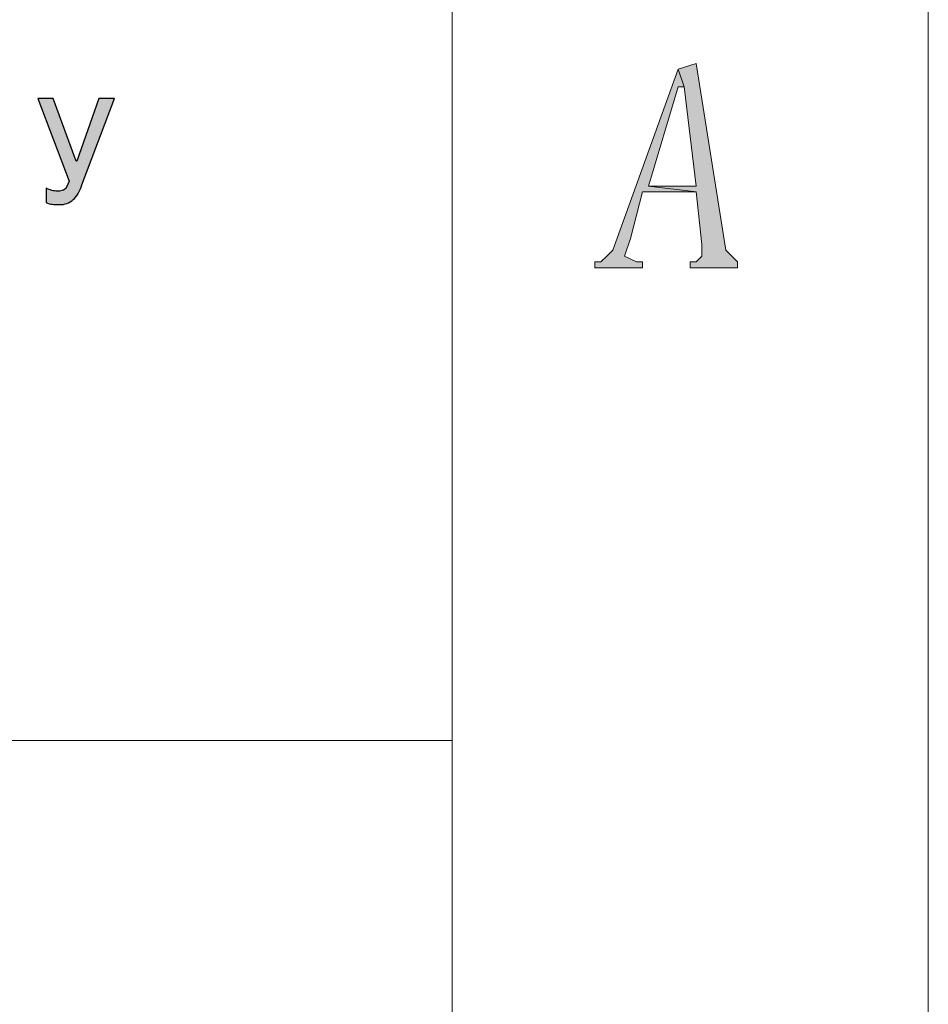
# Model space of a CAD drawing. Header units: millimetres. Extents: x -296 to 295, y -209 to 209.
# Tile 134 of 146: x 272 to 295, y -184 to -159. Entities that reach past the tile are written whole.
import ezdxf

# ---------------------------------------------------------------- set-up
doc = ezdxf.new("R2010")
doc.units = ezdxf.units.MM
doc.header["$MEASUREMENT"] = 0
doc.layers.add('layer 1', color=7, linetype='Continuous')

msp = doc.modelspace()

# ---------------------------------------------------------------- hatches: boundary and pattern name
at = {"layer": 'layer 1'}
h = msp.add_hatch(color=1, dxfattribs=at)
edge = h.paths.add_edge_path()
edge.add_spline(control_points=[(289.4883, -160.5405), (289.4883, -160.5405), (289.0397, -160.6872), (289.0397, -160.6872), (289.0397, -160.6872), (289.1892, -161.1273), (289.1892, -161.1273), (289.1892, -161.1273), (289.4883, -163.6211), (289.4883, -163.6211), (289.4883, -163.6211), (288.292, -163.6211), (288.292, -163.6211), (288.292, -163.6211), (289.4883, -163.7678), (289.4883, -163.7678), (289.4883, -163.7678), (289.6378, -165.088), (289.6378, -165.088), (289.6378, -165.088), (289.6378, -165.3814), (289.6378, -165.3814), (289.6378, -165.3814), (289.4883, -165.5281), (289.4883, -165.5281), (289.4883, -165.5281), (289.3388, -165.5281), (289.3388, -165.5281), (289.3388, -165.5281), (289.3388, -165.6748), (289.3388, -165.6748), (289.3388, -165.6748), (290.5351, -165.6748), (290.5351, -165.6748), (290.5351, -165.6748), (290.5351, -165.5281), (290.5351, -165.5281), (290.5351, -165.5281), (290.5351, -165.5281), (290.5351, -165.5281), (290.5351, -165.5281), (290.3855, -165.3814), (290.3855, -165.3814), (290.3855, -165.3814), (290.236, -165.2347), (290.236, -165.2347), (290.236, -165.2347), (289.4883, -160.5405), (289.4883, -160.5405)], knot_values=[0, 0, 0, 0, 0.0625, 0.0625, 0.0625, 0.125, 0.125, 0.125, 0.1875, 0.1875, 0.1875, 0.25, 0.25, 0.25, 0.3125, 0.3125, 0.3125, 0.375, 0.375, 0.375, 0.4375, 0.4375, 0.4375, 0.5, 0.5, 0.5, 0.5625, 0.5625, 0.5625, 0.625, 0.625, 0.625, 0.6875, 0.6875, 0.6875, 0.75, 0.75, 0.75, 0.8125, 0.8125, 0.8125, 0.875, 0.875, 0.875, 0.9375, 0.9375, 0.9375, 1, 1, 1, 1], degree=3, periodic=1)
h = msp.add_hatch(color=1, dxfattribs=at)
edge = h.paths.add_edge_path()
edge.add_spline(control_points=[(289.0397, -160.6872), (289.0397, -160.6872), (287.3948, -165.2347), (287.3948, -165.2347), (287.3948, -165.2347), (287.2453, -165.3814), (287.2453, -165.3814), (287.2453, -165.3814), (287.0958, -165.5281), (287.0958, -165.5281), (287.0958, -165.5281), (286.9462, -165.5281), (286.9462, -165.5281), (286.9462, -165.5281), (286.9462, -165.6748), (286.9462, -165.6748), (286.9462, -165.6748), (288.1425, -165.6748), (288.1425, -165.6748), (288.1425, -165.6748), (288.1425, -165.5281), (288.1425, -165.5281), (288.1425, -165.5281), (287.993, -165.5281), (287.993, -165.5281), (287.993, -165.5281), (287.6939, -165.3814), (287.6939, -165.3814), (287.6939, -165.3814), (287.8434, -164.9413), (287.8434, -164.9413), (287.8434, -164.9413), (288.1425, -163.7678), (288.1425, -163.7678), (288.1425, -163.7678), (289.4883, -163.7678), (289.4883, -163.7678), (289.4883, -163.7678), (288.292, -163.6211), (288.292, -163.6211), (288.292, -163.6211), (289.0397, -161.1273), (289.0397, -161.1273), (289.0397, -161.1273), (289.1892, -161.1273), (289.1892, -161.1273), (289.1892, -161.1273), (289.0397, -160.6872), (289.0397, -160.6872)], knot_values=[0, 0, 0, 0, 0.0625, 0.0625, 0.0625, 0.125, 0.125, 0.125, 0.1875, 0.1875, 0.1875, 0.25, 0.25, 0.25, 0.3125, 0.3125, 0.3125, 0.375, 0.375, 0.375, 0.4375, 0.4375, 0.4375, 0.5, 0.5, 0.5, 0.5625, 0.5625, 0.5625, 0.625, 0.625, 0.625, 0.6875, 0.6875, 0.6875, 0.75, 0.75, 0.75, 0.8125, 0.8125, 0.8125, 0.875, 0.875, 0.875, 0.9375, 0.9375, 0.9375, 1, 1, 1, 1], degree=3, periodic=1)
h = msp.add_hatch(color=250, dxfattribs=at)
edge = h.paths.add_edge_path()
edge.add_spline(control_points=[(274.8715, -161.4206), (274.8715, -161.4206), (274.0475, -163.5882), (274.0475, -163.5882), (273.9993, -163.7549), (273.9275, -163.881), (273.832, -163.9643), (273.7364, -164.0476), (273.6172, -164.0897), (273.4742, -164.0897), (273.4146, -164.0897), (273.3573, -164.0866), (273.3038, -164.0805), (273.2503, -164.0744), (273.1991, -164.0599), (273.1517, -164.0362), (273.1517, -164.0362), (273.1517, -163.6777), (273.1517, -163.6777), (273.1991, -163.7014), (273.2472, -163.7197), (273.2946, -163.7312), (273.3428, -163.7434), (273.384, -163.7495), (273.42, -163.7495), (273.5155, -163.7495), (273.5812, -163.7342), (273.6172, -163.7044), (273.6531, -163.6746), (273.689, -163.6058), (273.7249, -163.4988), (273.7249, -163.4988), (272.9369, -161.4206), (272.9369, -161.4206), (272.9369, -161.4206), (273.3305, -161.4206), (273.3305, -161.4206), (273.3305, -161.4206), (273.9038, -162.9966), (273.9038, -162.9966), (273.9038, -162.9966), (273.9221, -162.9966), (273.9221, -162.9966), (273.9221, -162.9966), (274.4771, -161.4206), (274.4771, -161.4206), (274.4771, -161.4206), (274.8715, -161.4206), (274.8715, -161.4206)], knot_values=[0, 0, 0, 0, 0.0625, 0.0625, 0.0625, 0.125, 0.125, 0.125, 0.1875, 0.1875, 0.1875, 0.25, 0.25, 0.25, 0.3125, 0.3125, 0.3125, 0.375, 0.375, 0.375, 0.4375, 0.4375, 0.4375, 0.5, 0.5, 0.5, 0.5625, 0.5625, 0.5625, 0.625, 0.625, 0.625, 0.6875, 0.6875, 0.6875, 0.75, 0.75, 0.75, 0.8125, 0.8125, 0.8125, 0.875, 0.875, 0.875, 0.9375, 0.9375, 0.9375, 1, 1, 1, 1], degree=3, periodic=1)

# ---------------------------------------------------------------- linework, layer by layer
at = {"layer": 'layer 1', "color": 1, "lineweight": 0}
msp.add_open_spline([(295.3283, 209.2747), (295.3283, 209.2747), (295.3283, -208.9236), (295.3283, -208.9236), (295.3283, -208.9236), (-296.1944, -208.9236), (-296.1944, -208.9236), (-296.1944, -208.9236), (-296.1944, 209.2747), (-296.1944, 209.2747), (-296.1944, 209.2747), (295.3283, 209.2747), (295.3283, 209.2747)], degree=3, knots=[0, 0, 0, 0, 0.25, 0.25, 0.25, 0.5, 0.5, 0.5, 0.75, 0.75, 0.75, 1, 1, 1, 1], dxfattribs=at)
at = {"layer": 'layer 1', "color": 5, "lineweight": 0}
msp.add_open_spline([(-281.2487, 194.7284), (-281.2487, 194.7284), (-281.2487, -197.0649), (-281.2487, -197.0649), (-281.2487, -197.0649), (283.3586, -197.0649), (283.3586, -197.0649)], degree=3, knots=[0, 0, 0, 0, 0.5, 0.5, 0.5, 1, 1, 1, 1], dxfattribs=at)
for points in [[(283.3586, 194.7284), (283.3586, 194.7284), (283.3586, -197.0649), (283.3586, -197.0649)], [(191.9976, -177.5558), (191.9976, -177.5558), (283.3586, -177.5558), (283.3586, -177.5558)]]:
    msp.add_open_spline(points, degree=3, dxfattribs=at)
at = {"layer": 'layer 1', "lineweight": 0}
for points in [[(289.4883, -160.5405), (289.4883, -160.5405), (289.0397, -160.6872), (289.0397, -160.6872), (289.0397, -160.6872), (289.1892, -161.1273), (289.1892, -161.1273), (289.1892, -161.1273), (289.4883, -163.6211), (289.4883, -163.6211), (289.4883, -163.6211), (288.292, -163.6211), (288.292, -163.6211), (288.292, -163.6211), (289.4883, -163.7678), (289.4883, -163.7678), (289.4883, -163.7678), (289.6378, -165.088), (289.6378, -165.088), (289.6378, -165.088), (289.6378, -165.3814), (289.6378, -165.3814), (289.6378, -165.3814), (289.4883, -165.5281), (289.4883, -165.5281), (289.4883, -165.5281), (289.3388, -165.5281), (289.3388, -165.5281), (289.3388, -165.5281), (289.3388, -165.6748), (289.3388, -165.6748), (289.3388, -165.6748), (290.5351, -165.6748), (290.5351, -165.6748), (290.5351, -165.6748), (290.5351, -165.5281), (290.5351, -165.5281), (290.5351, -165.5281), (290.5351, -165.5281), (290.5351, -165.5281), (290.5351, -165.5281), (290.3855, -165.3814), (290.3855, -165.3814), (290.3855, -165.3814), (290.236, -165.2347), (290.236, -165.2347), (290.236, -165.2347), (289.4883, -160.5405), (289.4883, -160.5405)], [(289.0397, -160.6872), (289.0397, -160.6872), (287.3948, -165.2347), (287.3948, -165.2347), (287.3948, -165.2347), (287.2453, -165.3814), (287.2453, -165.3814), (287.2453, -165.3814), (287.0958, -165.5281), (287.0958, -165.5281), (287.0958, -165.5281), (286.9462, -165.5281), (286.9462, -165.5281), (286.9462, -165.5281), (286.9462, -165.6748), (286.9462, -165.6748), (286.9462, -165.6748), (288.1425, -165.6748), (288.1425, -165.6748), (288.1425, -165.6748), (288.1425, -165.5281), (288.1425, -165.5281), (288.1425, -165.5281), (287.993, -165.5281), (287.993, -165.5281), (287.993, -165.5281), (287.6939, -165.3814), (287.6939, -165.3814), (287.6939, -165.3814), (287.8434, -164.9413), (287.8434, -164.9413), (287.8434, -164.9413), (288.1425, -163.7678), (288.1425, -163.7678), (288.1425, -163.7678), (289.4883, -163.7678), (289.4883, -163.7678), (289.4883, -163.7678), (288.292, -163.6211), (288.292, -163.6211), (288.292, -163.6211), (289.0397, -161.1273), (289.0397, -161.1273), (289.0397, -161.1273), (289.1892, -161.1273), (289.1892, -161.1273), (289.1892, -161.1273), (289.0397, -160.6872), (289.0397, -160.6872)]]:
    msp.add_open_spline(points, degree=3, knots=[0, 0, 0, 0, 0.0625, 0.0625, 0.0625, 0.125, 0.125, 0.125, 0.1875, 0.1875, 0.1875, 0.25, 0.25, 0.25, 0.3125, 0.3125, 0.3125, 0.375, 0.375, 0.375, 0.4375, 0.4375, 0.4375, 0.5, 0.5, 0.5, 0.5625, 0.5625, 0.5625, 0.625, 0.625, 0.625, 0.6875, 0.6875, 0.6875, 0.75, 0.75, 0.75, 0.8125, 0.8125, 0.8125, 0.875, 0.875, 0.875, 0.9375, 0.9375, 0.9375, 1, 1, 1, 1], dxfattribs=at)
at = {"layer": 'layer 1', "color": 250}
msp.add_open_spline([(274.8715, -161.4206), (274.8715, -161.4206), (274.0475, -163.5882), (274.0475, -163.5882), (273.9993, -163.7549), (273.9275, -163.881), (273.832, -163.9643), (273.7364, -164.0476), (273.6172, -164.0897), (273.4742, -164.0897), (273.4146, -164.0897), (273.3573, -164.0866), (273.3038, -164.0805), (273.2503, -164.0744), (273.1991, -164.0599), (273.1517, -164.0362), (273.1517, -164.0362), (273.1517, -163.6777), (273.1517, -163.6777), (273.1991, -163.7014), (273.2472, -163.7197), (273.2946, -163.7312), (273.3428, -163.7434), (273.384, -163.7495), (273.42, -163.7495), (273.5155, -163.7495), (273.5812, -163.7342), (273.6172, -163.7044), (273.6531, -163.6746), (273.689, -163.6058), (273.7249, -163.4988), (273.7249, -163.4988), (272.9369, -161.4206), (272.9369, -161.4206), (272.9369, -161.4206), (273.3305, -161.4206), (273.3305, -161.4206), (273.3305, -161.4206), (273.9038, -162.9966), (273.9038, -162.9966), (273.9038, -162.9966), (273.9221, -162.9966), (273.9221, -162.9966), (273.9221, -162.9966), (274.4771, -161.4206), (274.4771, -161.4206), (274.4771, -161.4206), (274.8715, -161.4206), (274.8715, -161.4206)], degree=3, knots=[0, 0, 0, 0, 0.0625, 0.0625, 0.0625, 0.125, 0.125, 0.125, 0.1875, 0.1875, 0.1875, 0.25, 0.25, 0.25, 0.3125, 0.3125, 0.3125, 0.375, 0.375, 0.375, 0.4375, 0.4375, 0.4375, 0.5, 0.5, 0.5, 0.5625, 0.5625, 0.5625, 0.625, 0.625, 0.625, 0.6875, 0.6875, 0.6875, 0.75, 0.75, 0.75, 0.8125, 0.8125, 0.8125, 0.875, 0.875, 0.875, 0.9375, 0.9375, 0.9375, 1, 1, 1, 1], dxfattribs=at)

doc.saveas('drawing.dxf')
